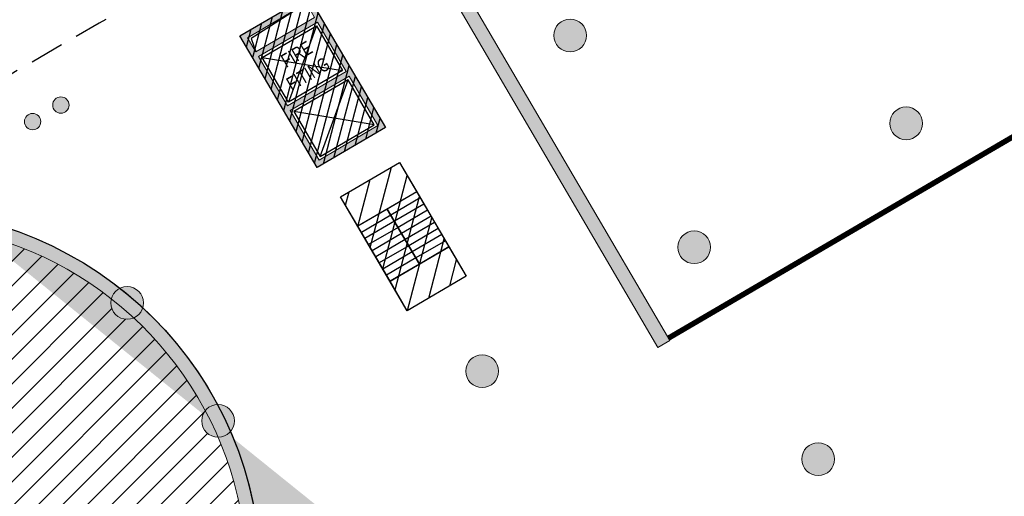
# Model space of a CAD drawing. Header units: millimetres. Extents: x -1402 to -179, y -280 to 6164.
# Tile 68 of 212: x -756 to -720, y 1587 to 1604. Entities that reach past the tile are written whole.
import ezdxf

# ---------------------------------------------------------------- set-up
doc = ezdxf.new("R2010")
doc.units = ezdxf.units.MM
doc.linetypes.add('AJN-Projection', pattern=[0.375, 0.25, -0.125])
doc.layers.get('0').update_dxf_attribs({"linetype": 'CONTINUOUS'})
for name, color, linetype, lineweight in [('AJN-2-POT 120', 2, 'CONTINUOUS', 20), ('AJN-2-POT 60', 2, 'CONTINUOUS', 20), ('AJN-2-SBT-C', 2, 'CONTINUOUS', 20), ('AJN-5-ASC-C', 230, 'CONTINUOUS', 30), ('AJN-7-500-A', 10, 'CONTINUOUS', 18)]:
    doc.layers.add(name, color=color, linetype=linetype, lineweight=lineweight)
for name, color, linetype, true_color in [('AJN-2-SBT-H', 7, 'CONTINUOUS', 0x6e6e6e), ('AJN-9-SRF-MARINHORIZON-CIRCULATION 50 %', 7, 'CONTINUOUS', 0xff80ff), ('AJN-9-SRF-MARINHORIZON-CIRUCLATION 100 %', 7, 'CONTINUOUS', 0xd100d1), ('AJN-9-SRF-MARINHORIZON-HOUSING DUPLEX', 7, 'CONTINUOUS', 0x96cd7e)]:
    doc.layers.add(name, color=color, linetype=linetype, true_color=true_color)
for name, color, linetype in [('AJN-2-SBT-P', 251, 'AJN-Projection'), ('AJN-2-SBT-V', 51, 'CONTINUOUS'), ('AJN-3-MEX-V', 141, 'CONTINUOUS'), ('AJN-8-250-PROGRAM', 7, 'CONTINUOUS'), ('AJN-8-251-H', 251, 'CONTINUOUS')]:
    doc.layers.add(name, color=color, linetype=linetype)
doc.styles.get("Standard").update_dxf_attribs({"font": 'rs.shx', "bigfont": 'hztxt.shx'})

# ---------------------------------------------------------------- blocks, each defined once
blk = doc.blocks.new('1.20diam')
at = {"layer": 'AJN-2-SBT-H'}
h = blk.add_hatch(color=256, dxfattribs=at)
h.dxf.hatch_style = 1
edge = h.paths.add_edge_path()
edge.add_arc((0, 0), 0.6, 0, 360)
at = {"layer": 'AJN-2-POT 120', "linetype": 'Continuous'}
blk.add_circle((0, 0), 0.6, dxfattribs=at)
blk = doc.blocks.new('0.60diam')
at = {"layer": 'AJN-2-SBT-H'}
h = blk.add_hatch(color=256, dxfattribs=at)
h.dxf.hatch_style = 1
edge = h.paths.add_edge_path()
edge.add_arc((0, 5.684341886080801e-14), 0.3, 0, 360)
at = {"layer": 'AJN-2-POT 60', "linetype": 'Continuous'}
blk.add_circle((0, 5.684341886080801e-14), 0.3, dxfattribs=at)
blk = doc.blocks.new('POT 2X0.6')
at = {"layer": 'AJN-2-POT 60'}
for p in [(-0.599999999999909, 0), (-0.599999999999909, 0), (0.6000000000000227, 0), (0.6000000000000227, 0)]:
    blk.add_blockref('0.60diam', p, dxfattribs=at)
blk = doc.blocks.new('A$C70550064')
at = {"layer": 'AJN-2-SBT-H'}
h = blk.add_hatch(color=256, dxfattribs=at)
h.dxf.hatch_style = 1
edge = h.paths.add_edge_path()
edge.add_arc((-64.42105186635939, -366.7817871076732), 386.5000000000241, 81.59850729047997, 87.70591755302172, ccw=False)
edge.add_line((-7.949999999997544, 15.57049848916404), (-7.949999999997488, -0.3999999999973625))
edge.add_line((-7.949999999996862, -0.3999999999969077), (-7.449999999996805, -0.3999999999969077))
edge.add_line((-7.449999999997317, -0.3999999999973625), (-7.44999999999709, 16.00183225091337))
edge.add_arc((-64.42105186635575, -366.7817871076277), 386.9999999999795, 81.53460655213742, 87.78296594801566)
edge.add_line((-49.44999999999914, 19.92852773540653), (-49.44999999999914, -0.3999999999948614))
edge.add_line((-49.44999999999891, -0.399999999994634), (-48.95000000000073, -0.399999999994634))
edge.add_line((-48.9500000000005, -0.3999999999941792), (-48.94999999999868, 19.40844652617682))
at = {"layer": 'AJN-2-SBT-C', "linetype": 'Continuous', "flags": 128}
blk.add_lwpolyline([(-48.94999999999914, 19.4084465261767, -0.02665491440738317), (-7.949999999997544, 15.57049848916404), (-7.949999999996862, -0.3999999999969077), (-7.449999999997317, -0.3999999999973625), (-7.449999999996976, 16.00183225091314, 0.02727036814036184), (-49.44999999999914, 19.92852773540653), (-49.44999999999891, -0.399999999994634), (-48.9500000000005, -0.3999999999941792)], format="xyb", close=True, dxfattribs=at)
at = {"layer": 'AJN-3-MEX-V', "color": 132, "linetype": 'Continuous', "const_width": 0.2, "flags": 128}
blk.add_lwpolyline([(-7.949999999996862, -0.2999999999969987), (-7.949999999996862, -0.2999999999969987), (-48.95000000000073, -0.2999999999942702)], dxfattribs=at)
at = {"layer": 'AJN-2-POT 120', "linetype": 'Continuous', "rotation": 291.492555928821}
for p in [(-46.44999999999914, 11.10000000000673), (-46.44999999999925, 2.100000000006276), (-37.44999999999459, 2.099999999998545)]:
    blk.add_blockref('1.20diam', p, dxfattribs=at)
blk = doc.blocks.new('A$C46E24FA1')
at = {"layer": 'AJN-2-SBT-V', "linetype": 'Continuous'}
for p, q in [((-2.273736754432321e-13, 2.340000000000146), (1.249999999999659, 2.340000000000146)), ((0, 0), (0, 2.3400000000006)), ((1.250000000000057, 2.3400000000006), (1.250000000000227, 0)), ((-3.410605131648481e-13, 2.079999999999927), (1.249999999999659, 2.079999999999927)), ((-2.273736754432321e-13, 1.819999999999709), (1.249999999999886, 1.820000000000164)), ((-1.13686837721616e-13, 1.559999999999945), (1.249999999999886, 1.559999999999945)), ((0, 1.299999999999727), (1.25, 1.300000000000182)), ((0, 1.039999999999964), (1.250000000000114, 1.039999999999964)), ((0, 0.7799999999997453), (1.249999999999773, 0.7800000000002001)), ((0, 0.5199999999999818), (1.25, 0.5199999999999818)), ((-1.13686837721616e-13, 0.2600000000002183), (1.25, 0.2600000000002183)), ((0, 0), (1.250000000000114, 0))]:
    blk.add_line(p, q, dxfattribs=at)
blk = doc.blocks.new('A$C0264420A')
at = {"layer": 'AJN-9-SRF-MARINHORIZON-CIRCULATION 50 %'}
h = blk.add_hatch(dxfattribs=at)
h.set_pattern_fill('ANSI31', color=256, scale=0.2)
h.set_pattern_definition([(45, (501.2276971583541, -440.6539288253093), (-0.4490128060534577, 0.4490128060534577), [])])
h.paths.add_polyline_path([(-1.250000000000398, 4.840000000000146), (1.250000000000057, 4.840000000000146), (1.250000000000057, 0), (-1.250000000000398, 0)])
at = {"layer": 'AJN-2-SBT-V', "flags": 128}
for points in [[(-1.250000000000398, 3.590000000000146), (-1.250000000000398, 4.840000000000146), (1.249999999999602, 4.840000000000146), (1.249999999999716, 3.590000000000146), (-1.250000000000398, 3.590000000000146)], [(-1.250000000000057, 0), (-1.250000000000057, 1.25), (1.249999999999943, 1.25), (1.250000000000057, 0), (-1.250000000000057, 0)]]:
    blk.add_lwpolyline(points, dxfattribs=at)
at = {"layer": 'AJN-9-SRF-MARINHORIZON-CIRCULATION 50 %'}
blk.add_lwpolyline([(-1.250000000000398, 4.840000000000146), (1.250000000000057, 4.840000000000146), (1.250000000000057, 0), (-1.250000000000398, 0)], close=True, dxfattribs=at)
at = {"linetype": 'Continuous', "rotation": 180}
for p in [(-3.410605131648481e-13, 3.590000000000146), (1.249999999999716, 3.590000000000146)]:
    blk.add_blockref('A$C46E24FA1', p, dxfattribs=at)
blk = doc.blocks.new('A$C63A44B90')
at = {"layer": 'AJN-2-SBT-H'}
h = blk.add_hatch(color=256, dxfattribs=at)
h.dxf.hatch_style = 1
h.paths.add_polyline_path([(-1.449999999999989, 0), (1.449999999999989, 8.881784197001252e-16), (1.449999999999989, 5.600000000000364), (-1.449999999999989, 5.600000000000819)])
h.paths.add_polyline_path([(-1.25, 4.799999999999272), (1.25, 4.799999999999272), (1.249999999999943, 5.400000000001), (-1.250000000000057, 5.400000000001)], flags=16)
h.paths.add_polyline_path([(1.25, 4.599999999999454), (1.25, 2.499999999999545), (-1.25, 2.499999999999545), (-1.25, 4.599999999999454)], flags=16)
h.paths.add_polyline_path([(1.149999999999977, 4.5), (1.149999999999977, 2.599999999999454), (-1.150000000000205, 2.599999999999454), (-1.150000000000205, 4.5)], flags=0)
h.paths.add_polyline_path([(1.25, 2.299999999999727), (1.25, 0.1999999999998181), (-1.25, 0.1999999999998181), (-1.25, 2.299999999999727)], flags=16)
h.paths.add_polyline_path([(1.149999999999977, 2.199999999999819), (1.149999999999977, 0.2999999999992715), (-1.150000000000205, 0.2999999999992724), (-1.150000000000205, 2.199999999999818)], flags=0)
h.paths.add_polyline_path([(-0.9275884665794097, 2.59974879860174), (0.9249672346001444, 2.599748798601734), (0.9249672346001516, 4.498285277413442), (-0.9275884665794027, 4.498285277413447)], flags=8)
at = {"layer": 'AJN-9-SRF-MARINHORIZON-CIRUCLATION 100 %'}
h = blk.add_hatch(dxfattribs=at)
h.set_pattern_fill('ANSI31', color=256, scale=0.1, angle=342.8336973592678)
h.set_pattern_definition([(44.99999999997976, (4295.467990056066, -2573.973389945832), (-0.2245064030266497, 0.2245064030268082), [])])
h.paths.add_polyline_path([(1.449999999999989, 0), (1.450000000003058, 5.599999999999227), (-1.449999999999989, 5.600000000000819), (-1.449999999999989, 8.881784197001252e-16)])
at = {"layer": 'AJN-2-SBT-C', "flags": 128}
for points in [[(-1.449999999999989, 0), (1.449999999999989, 0), (1.449999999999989, 5.600000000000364), (-1.449999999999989, 5.600000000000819)], [(-1.250000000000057, 5.400000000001), (1.249999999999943, 5.400000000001), (1.25, 4.799999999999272), (-1.25, 4.799999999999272)], [(1.25, 2.499999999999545), (-1.25, 2.499999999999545), (-1.25, 4.599999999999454), (1.25, 4.599999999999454)], [(-1.25, 0.1999999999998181), (-1.25, 2.299999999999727), (1.25, 2.299999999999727), (1.25, 0.1999999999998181)]]:
    blk.add_lwpolyline(points, close=True, dxfattribs=at)
at = {"layer": 'AJN-5-ASC-C'}
for p, q in [((1.149999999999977, 4.5), (-1.150000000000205, 2.599999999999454)), ((-1.150000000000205, 4.5), (1.149999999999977, 2.599999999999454)), ((1.149999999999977, 0.2999999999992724), (-1.150000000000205, 2.199999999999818)), ((-1.150000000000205, 0.2999999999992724), (1.149999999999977, 2.199999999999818))]:
    blk.add_line(p, q, dxfattribs=at)
at = {"layer": 'AJN-5-ASC-C', "flags": 128}
for points in [[(1.149999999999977, 4.5), (1.149999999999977, 2.599999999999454), (-1.150000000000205, 2.599999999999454), (-1.150000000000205, 4.5)], [(1.149999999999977, 0.2999999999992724), (1.149999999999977, 2.199999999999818), (-1.150000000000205, 2.199999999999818), (-1.150000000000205, 0.2999999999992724)]]:
    blk.add_lwpolyline(points, close=True, dxfattribs=at)
at = {"layer": 'AJN-8-251-H', "flags": 128}
blk.add_lwpolyline([(1.249999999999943, 5.400000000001), (-1.149999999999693, 5.300000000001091), (-1.249999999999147, 4.800000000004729)], dxfattribs=at)
at = {"layer": 'AJN-9-SRF-MARINHORIZON-CIRUCLATION 100 %'}
blk.add_lwpolyline([(-1.449999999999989, 5.600000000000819), (1.450000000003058, 5.599999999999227), (1.449999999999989, 0), (-1.449999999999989, 0)], close=True, dxfattribs=at)
at = {"layer": 'AJN-7-500-A', "insert": (-1.13686837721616e-13, 3.549999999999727), "char_height": 0.5, "attachment_point": 5}
blk.add_mtext_dynamic_manual_height_columns('{\\fSwis721 LtCn BT|b0|i0|c0|p34;FIRE\\PFITING}', width=11.10498822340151, gutter_width=35.69431197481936, heights=[0], dxfattribs=at)
blk = doc.blocks.new('A$C74AA591F')
at = {"layer": 'AJN-2-SBT-H'}
h = blk.add_hatch(color=256, dxfattribs=at)
h.dxf.hatch_style = 1
h.paths.add_polyline_path([(-1.799999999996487, -2.499999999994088), (-1.799999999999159, -2.299999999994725), (-2.300000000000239, -2.29999999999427), (-2.299999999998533, -0.1999999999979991), (-0.1000000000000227, -0.1999999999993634), (-0.1000000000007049, -2.299999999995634), (-0.5999999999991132, -2.299999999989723), (-0.5999999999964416, -2.499999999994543), (0.600000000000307, -2.499999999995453), (0.5999999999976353, -2.299999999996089), (0.09999999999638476, -2.299999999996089), (0.0999999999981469, -0.1999999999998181), (2.299999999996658, -0.2000000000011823), (2.299999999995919, -2.299999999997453), (1.79999999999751, -2.299999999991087), (1.800000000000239, -2.499999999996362), (2.499999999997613, -2.499999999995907), (2.499999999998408, -1.364242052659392e-12), (-2.499999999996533, 4.547473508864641e-13), (-2.499999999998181, -2.499999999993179)])
at = {"layer": 'AJN-9-SRF-MARINHORIZON-CIRCULATION 50 %'}
h = blk.add_hatch(dxfattribs=at)
h.set_pattern_fill('ANSI31', color=256, scale=0.2, angle=342.8336973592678)
h.set_pattern_definition([(44.99999999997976, (4351.085152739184, -2587.403389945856), (-0.4490128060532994, 0.4490128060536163), [])])
h.paths.add_polyline_path([(1.250000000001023, -3.999999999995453), (2.49999999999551, -3.999999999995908), (2.499999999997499, -2.5), (-2.499999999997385, -2.499999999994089), (-2.499999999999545, -3.999999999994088), (-1.250000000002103, -3.999999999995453), (-1.250000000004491, -7.589999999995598), (1.249999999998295, -7.589999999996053)])
at = {"layer": 'AJN-9-SRF-MARINHORIZON-CIRUCLATION 100 %'}
h = blk.add_hatch(dxfattribs=at)
h.set_pattern_fill('ANSI31', color=256, scale=0.1, angle=342.8336973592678)
h.set_pattern_definition([(44.99999999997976, (4294.417990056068, -2579.573389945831), (-0.2245064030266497, 0.2245064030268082), [])])
h.paths.add_polyline_path([(-2.499999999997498, 1.36413103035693e-12), (-2.499999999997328, -2.499999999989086), (2.499999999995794, -2.499999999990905), (2.499999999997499, -1.364242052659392e-12)])
at = {"layer": 'AJN-2-SBT-C', "flags": 128}
blk.add_lwpolyline([(-0.5999999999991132, -2.299999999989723), (-0.5999999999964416, -2.499999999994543), (0.600000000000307, -2.499999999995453), (0.5999999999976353, -2.299999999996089), (0.09999999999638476, -2.299999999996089), (0.0999999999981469, -0.1999999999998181), (2.299999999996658, -0.2000000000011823), (2.299999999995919, -2.299999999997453), (1.79999999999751, -2.299999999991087), (1.800000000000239, -2.499999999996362), (2.499999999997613, -2.499999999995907), (2.499999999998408, -1.364242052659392e-12), (-2.499999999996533, 4.547473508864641e-13), (-2.499999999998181, -2.499999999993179), (-1.799999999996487, -2.499999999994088), (-1.799999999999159, -2.299999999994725), (-2.300000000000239, -2.29999999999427), (-2.299999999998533, -0.1999999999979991), (-0.1000000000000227, -0.1999999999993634), (-0.1000000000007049, -2.299999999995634)], close=True, dxfattribs=at)
at = {"layer": 'AJN-2-SBT-V'}
for p, q in [((-0.5999999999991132, -2.299999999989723), (-1.799999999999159, -2.299999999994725)), ((1.79999999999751, -2.299999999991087), (0.5999999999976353, -2.299999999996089))]:
    blk.add_line(p, q, dxfattribs=at)
at = {"layer": 'AJN-2-SBT-V', "flags": 128}
for points in [[(2.499999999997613, -2.499999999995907), (-2.499999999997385, -2.499999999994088), (-2.499999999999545, -3.999999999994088), (2.499999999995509, -3.999999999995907)], [(-1.250000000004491, -6.339999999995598), (-1.250000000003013, -7.589999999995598), (1.249999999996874, -7.589999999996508), (1.249999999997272, -6.339999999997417)]]:
    blk.add_lwpolyline(points, close=True, dxfattribs=at)
at = {"layer": 'AJN-5-ASC-C'}
for p, q in [((-0.2499999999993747, -2.149999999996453), (-2.149999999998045, -0.3499999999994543)), ((-2.149999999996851, -2.149999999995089), (-0.2499999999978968, -0.3500000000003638)), ((2.149999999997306, -2.149999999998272), (0.2499999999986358, -0.3500000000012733)), ((0.2499999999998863, -2.149999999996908), (2.149999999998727, -0.3500000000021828))]:
    blk.add_line(p, q, dxfattribs=at)
for points in [[(-0.2499999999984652, -2.149999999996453), (-0.2499999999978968, -0.3500000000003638), (-2.149999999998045, -0.3499999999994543), (-2.149999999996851, -2.149999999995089)], [(2.149999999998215, -2.149999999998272), (2.149999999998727, -0.3500000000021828), (0.2499999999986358, -0.3500000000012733), (0.2499999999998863, -2.149999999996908)]]:
    blk.add_lwpolyline(points, close=True, dxfattribs=at)
at = {"layer": 'AJN-9-SRF-MARINHORIZON-CIRCULATION 50 %'}
blk.add_lwpolyline([(-1.250000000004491, -7.589999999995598), (1.249999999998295, -7.589999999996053), (1.250000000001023, -3.999999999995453), (2.499999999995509, -3.999999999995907), (2.499999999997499, -2.5), (-2.499999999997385, -2.499999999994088), (-2.499999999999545, -3.999999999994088), (-1.250000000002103, -3.999999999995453)], close=True, dxfattribs=at)
at = {"layer": 'AJN-9-SRF-MARINHORIZON-CIRUCLATION 100 %'}
blk.add_lwpolyline([(-2.499999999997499, 1.364242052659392e-12), (2.499999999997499, -1.364242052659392e-12), (2.499999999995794, -2.499999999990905), (-2.499999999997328, -2.499999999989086)], close=True, dxfattribs=at)
at = {"linetype": 'Continuous', "rotation": 179.9999999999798}
for p in [(-1.932676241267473e-12, -3.999999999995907), (1.249999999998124, -3.999999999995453)]:
    blk.add_blockref('A$C46E24FA1', p, dxfattribs=at)

msp = doc.modelspace()

# ---------------------------------------------------------------- hatches: boundary and pattern name
at = {"layer": 'AJN-2-SBT-H'}
h = msp.add_hatch(color=256, dxfattribs=at)
h.dxf.hatch_style = 1
h.paths.add_polyline_path([(-731.6334881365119, 1562.435620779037, 0.07798211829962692), (-729.0214810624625, 1566.762811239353), (-729.2992456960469, 1566.876155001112, -0.05294216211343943), (-730.8992270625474, 1563.899606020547), (-733.1006852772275, 1565.463787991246, 0.09052924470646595), (-731.1759208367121, 1569.8367748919), (-728.257726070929, 1569.140973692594, 0.02703590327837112), (-727.9423177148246, 1570.874212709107, -0.09482079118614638), (-722.8151696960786, 1567.588386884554), (-720.2511278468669, 1570.393800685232, 0.1513131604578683), (-730.8805715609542, 1575.595812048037, 0.4316457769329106), (-747.5669786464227, 1585.975761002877, 0.298838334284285), (-757.5717570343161, 1596.901308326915), (-757.6984234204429, 1596.417603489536, -0.3107968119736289), (-747.9822837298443, 1585.336065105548, -0.4526813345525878), (-731.3060021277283, 1575.15292487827, -0.0410291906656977), (-728.1872309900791, 1574.459640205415, -0.0273208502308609), (-728.1145443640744, 1572.713669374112), (-727.8149620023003, 1572.681522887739, 0.0257820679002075), (-727.8767748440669, 1574.360498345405, -0.1061493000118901), (-720.8083735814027, 1570.228779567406), (-722.8323461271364, 1568.014275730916, 0.09139136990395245), (-727.90623923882, 1571.182706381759), (-728.2045268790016, 1571.214713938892, -0.02711200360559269), (-728.4827010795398, 1569.50302556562), (-731.1096317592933, 1570.129379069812, 0.06495821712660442), (-730.8284820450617, 1573.559732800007, 0.004266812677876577), (-731.131436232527, 1573.610660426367, -0.1692742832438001), (-733.5162432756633, 1565.391034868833), (-731.0706957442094, 1563.653422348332, -0.04128612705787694), (-732.7708292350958, 1561.636089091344), (-734.8580599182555, 1563.79186337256, -0.005768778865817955), (-735.0711830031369, 1563.580698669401), (-732.9844037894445, 1561.425390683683, -0.04313434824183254), (-735.1220333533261, 1559.686033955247), (-736.808065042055, 1562.167424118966, -0.1056239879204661), (-741.8404368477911, 1560.120300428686), (-741.6792320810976, 1559.84471456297, 0.09782883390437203), (-736.889502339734, 1561.753480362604), (-735.3759934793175, 1559.51699134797, -0.004595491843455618), (-735.6238653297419, 1559.358616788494), (-735.4599155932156, 1559.107317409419, 0.07326918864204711), (-731.8435433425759, 1562.190558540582, -0.662761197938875), (-730.8793241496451, 1549.887154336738), (-736.5019197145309, 1558.506800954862, 0.004629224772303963), (-736.2363167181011, 1558.650243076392), (-736.4006920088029, 1558.902194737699, -0.014138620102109), (-737.2054338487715, 1558.488560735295), (-737.0401099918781, 1558.235155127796, 0.004609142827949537), (-736.7705540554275, 1558.368088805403), (-731.1507128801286, 1549.754091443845, -0.386373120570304), (-739.7470810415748, 1552.451983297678), (-742.2477977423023, 1556.727056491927, 0.0696546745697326), (-737.8725195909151, 1557.862460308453, 1.80973556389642e-05), (-737.8714294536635, 1557.862912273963), (-738.0382516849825, 1558.118614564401, -0.07086705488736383), (-742.4135843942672, 1557.01047527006), (-744.1153524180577, 1559.919714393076, -0.006736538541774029), (-744.4656671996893, 1559.92443033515), (-740.0060319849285, 1552.300509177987, 1.431189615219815)])
h.paths.add_polyline_path([(-767.4396100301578, 1572.584890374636), (-767.6830869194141, 1572.148074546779, 0.2086133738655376), (-756.9599363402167, 1570.901933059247, -0.009742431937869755), (-757.0288854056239, 1571.403868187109, -0.2104109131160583)])
h = msp.add_hatch(color=256, dxfattribs=at)
h.dxf.hatch_style = 1
h.paths.add_polyline_path([(-744.9421594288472, 1562.755461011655), (-744.8424498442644, 1562.747845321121), (-745.0768015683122, 1559.679559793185), (-745.176511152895, 1559.687175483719)], flags=16)
h.paths.add_polyline_path([(-751.5692476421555, 1561.934363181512), (-749.8321503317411, 1564.474400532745), (-749.9146935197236, 1564.530850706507), (-751.651790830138, 1561.990813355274)], flags=16)
h.paths.add_polyline_path([(-756.0644691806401, 1567.133303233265), (-756.1077285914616, 1567.223462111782), (-753.3333395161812, 1568.554650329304), (-753.2900801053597, 1568.464491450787)], flags=17)
h.paths.add_polyline_path([(-757.3579752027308, 1573.883328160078), (-757.3503595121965, 1573.983037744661), (-754.2820739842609, 1573.748686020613), (-754.2896896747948, 1573.64897643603)], flags=16)
h.paths.add_polyline_path([(-752.5066842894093, 1578.72122011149), (-755.0467216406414, 1580.458317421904), (-755.1031718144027, 1580.375774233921), (-752.5631344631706, 1578.638676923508)], flags=17)
h.paths.add_polyline_path([(-748.4828316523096, 1582.139755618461), (-748.5729905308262, 1582.096496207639), (-749.9042317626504, 1584.870995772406), (-749.8140728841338, 1584.914255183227)], flags=17)
h.paths.add_polyline_path([(-743.1751501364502, 1585.890298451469), (-743.0754405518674, 1585.882682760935), (-743.2888583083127, 1583.088478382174), (-743.3885678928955, 1583.096094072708)], flags=17)
edge = h.paths.add_edge_path()
edge.add_arc((-744.1155042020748, 1572.922030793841), 10.25, 325.6323017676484, 625.3528090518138)
edge.add_line((-736.7344566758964, 1583.62625282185), (-738.316314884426, 1581.313210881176))
edge.add_line((-738.316314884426, 1581.313210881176), (-738.3988580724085, 1581.369661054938))
edge.add_line((-738.3988580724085, 1581.369661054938), (-736.8169998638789, 1583.682702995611))
edge.add_line((-732.4144779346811, 1578.591794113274), (-734.9409282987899, 1577.379570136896))
edge.add_line((-734.9409282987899, 1577.379570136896), (-734.8976688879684, 1577.289411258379))
edge.add_line((-734.8976688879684, 1577.289411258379), (-732.3712185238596, 1578.501635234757))
edge.add_arc((-760.8931396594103, 1583.816262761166), 13.00000000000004, 6.713680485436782, 75.77399278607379, ccw=False)
edge.add_arc((-744.1155042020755, 1572.92203079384), 13.00231640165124, 9.879502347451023, 107.30100304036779, ccw=False)
edge.add_arc((-733.9638433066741, 1555.834905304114), 19.49999999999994, 72.76830011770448, 82.16622685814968, ccw=False)
edge.add_arc((-744.1155042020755, 1572.922030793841), 16.00231640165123, -0.746052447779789, 5.513867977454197, ccw=False)
edge.add_line((-728.1145443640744, 1572.713669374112), (-727.8149620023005, 1572.681522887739))
edge.add_arc((-744.1155042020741, 1572.922030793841), 16.3023164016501, 359.1546852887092, 365.0621912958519)
edge.add_arc((-733.9638433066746, 1555.834905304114), 19.50000000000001, 47.57384052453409, 71.81070895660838, ccw=False)
edge.add_line((-720.8083735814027, 1570.228779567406), (-722.8323461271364, 1568.014275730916))
edge.add_arc((-733.9641050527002, 1555.834844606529), 16.50013937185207, 47.57330614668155, 68.46064122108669)
edge.add_line((-727.90623923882, 1571.182706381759), (-728.2045268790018, 1571.214713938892))
edge.add_arc((-744.115504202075, 1572.92203079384), 16.00231640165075, 347.6632578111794, 353.87534954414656, ccw=False)
edge.add_line((-728.4827010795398, 1569.50302556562), (-731.109631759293, 1570.129379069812))
edge.add_arc((-744.1155042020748, 1572.922030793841), 13.30231640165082, 347.881325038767, 362.7477652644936)
edge.add_arc((-733.9638433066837, 1555.834905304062), 18.00000000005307, 79.96866530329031, 80.94654080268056)
edge.add_arc((-744.115504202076, 1572.922030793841), 13.00231640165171, -35.394587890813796, 3.0359236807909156, ccw=False)
edge.add_line((-733.5162432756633, 1565.391034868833), (-731.0706957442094, 1563.653422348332))
edge.add_arc((-744.1155042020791, 1572.922030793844), 16.00231640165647, 315.1486994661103, 324.6054121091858, ccw=False)
edge.add_line((-732.7708292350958, 1561.636089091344), (-734.8580599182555, 1563.79186337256))
edge.add_arc((-744.1155042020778, 1572.922030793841), 13.00231640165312, 314.0744961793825, 315.39658824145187, ccw=False)
edge.add_line((-735.0711830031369, 1563.580698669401), (-732.9844037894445, 1561.425390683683))
edge.add_arc((-744.1155042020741, 1572.92203079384), 16.00231640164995, 304.19495591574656, 314.07449617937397, ccw=False)
edge.add_line((-735.1220333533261, 1559.686033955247), (-736.8080650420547, 1562.167424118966))
edge.add_arc((-744.1155042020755, 1572.922030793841), 13.00231640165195, 280.07714527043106, 304.1949559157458, ccw=False)
edge.add_line((-741.8404368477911, 1560.120300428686), (-741.6792320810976, 1559.84471456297))
edge.add_arc((-744.1155042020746, 1572.922030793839), 13.3023164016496, 280.553085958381, 302.9026854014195)
edge.add_line((-736.889502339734, 1561.753480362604), (-735.3759934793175, 1559.51699134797))
edge.add_arc((-744.1155042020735, 1572.922030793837), 16.00231640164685, 302.0494240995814, 303.1026258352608, ccw=False)
edge.add_line((-735.6238653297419, 1559.358616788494), (-735.4599155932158, 1559.107317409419))
edge.add_arc((-744.1155042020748, 1572.92203079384), 16.30231640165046, 302.0691412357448, 318.8312500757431)
edge.add_arc((-733.9638433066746, 1555.834905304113), 6.699999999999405, -62.588627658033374, 71.55086287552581, ccw=False)
edge.add_line((-730.8793241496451, 1549.887154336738), (-736.5019197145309, 1558.506800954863))
edge.add_arc((-744.115504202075, 1572.922030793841), 16.30231640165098, 297.8413362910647, 298.9022688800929)
edge.add_line((-736.2363167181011, 1558.650243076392), (-736.4006920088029, 1558.902194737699))
edge.add_arc((-744.115504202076, 1572.922030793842), 16.00231640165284, 295.5829187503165, 298.82303647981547, ccw=False)
at = {"layer": 'AJN-8-250-PROGRAM', "true_color": 0xff7f00}
h = msp.add_hatch(dxfattribs=at)
h.set_pattern_fill('ANSI31', color=30, scale=0.2)
h.set_pattern_definition([(45, (0, 0), (-0.4490128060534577, 0.4490128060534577), [])])
edge = h.paths.add_edge_path()
edge.add_line((-748.3322113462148, 1585.51196771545), (-748.3607191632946, 1585.694715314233))
edge.add_arc((-747.7607191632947, 1585.694715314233), 0.599999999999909, 125.6335783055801, 179.9999999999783, ccw=False)
edge.add_arc((-760.8931396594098, 1583.816262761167), 12.99999999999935, 10.48676099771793, 23.35309579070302)
edge.add_arc((-748.9573236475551, 1589.569416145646), 0.6000000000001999, 180.0000000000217, 269.92519670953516, ccw=False)
edge.add_arc((-748.9573236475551, 1589.569416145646), 0.6000000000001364, 141.5436383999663, 180, ccw=False)
edge.add_arc((-760.8931396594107, 1583.816262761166), 13.00000000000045, 28.11573931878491, 47.1363842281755)
edge.add_arc((-752.2910675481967, 1593.894299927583), 0.6000000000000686, 180, 293.70848514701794, ccw=False)
edge.add_arc((-752.2910675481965, 1593.894299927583), 0.6000000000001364, 165.326926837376, 179.9999999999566, ccw=False)
edge.add_arc((-760.89313965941, 1583.816262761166), 12.99999999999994, 51.89902775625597, 70.91967266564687)
edge.add_arc((-757.0858332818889, 1596.507476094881), 0.5999999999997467, 196.2050131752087, 317.49177358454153, ccw=False)
edge.add_arc((-761.1091016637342, 1583.750170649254), 13.05324210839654, 74.68767634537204, 237.8285948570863)
edge.add_line((-768.0593512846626, 1572.701136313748), (-764.0180350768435, 1581.010014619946))
edge.add_arc((-760.8831969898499, 1583.812070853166), 4.204608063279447, 92.48690926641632, 221.7917461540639, ccw=False)
edge.add_arc((-760.8931396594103, 1583.816262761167), 4.199999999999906, -3.373882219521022, 92.35388180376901, ccw=False)
edge.add_arc((-760.8931396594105, 1583.816262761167), 4.200000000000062, 257.72275371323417, 356.626117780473, ccw=False)
edge.add_arc((-760.89313965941, 1583.816262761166), 4.19999999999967, 223.1832377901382, 257.7227537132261, ccw=False)
edge.add_line((-763.9556488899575, 1580.942060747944), (-767.7612687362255, 1572.932196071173))
edge.add_arc((-767.5509226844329, 1572.381224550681), 0.5897584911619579, -1.4323617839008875, 110.89550625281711, ccw=False)
edge.add_arc((-767.5613484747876, 1572.366482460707), 0.600000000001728, -4.406765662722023, 0, ccw=False)
edge.add_arc((-760.8931396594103, 1583.816262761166), 13.00000000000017, 242.1653352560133, 287.2925260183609)
edge.add_arc((-744.1155042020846, 1572.922030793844), 13.00231640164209, 186.70520346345, 187.7119830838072)
edge.add_line((-757.0002166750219, 1571.1772052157), (-757.2962731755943, 1571.323762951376))
edge.add_arc((-744.1155042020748, 1572.92203079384), 13.27731640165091, 108.51707795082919, 186.913792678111, ccw=False)

# ---------------------------------------------------------------- linework, layer by layer
at = {"layer": 'AJN-2-SBT-C'}
for points in [[(-742.4135843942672, 1557.01047527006), (-744.1153524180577, 1559.919714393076, -0.00673653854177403), (-744.4656671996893, 1559.92443033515), (-740.0060319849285, 1552.300509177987, 1.431189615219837), (-731.6334881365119, 1562.435620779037, 0.07798211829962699), (-729.0214810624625, 1566.762811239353), (-729.2992456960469, 1566.876155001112, -0.05294216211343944), (-730.8992270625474, 1563.899606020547), (-733.1006852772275, 1565.463787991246, 0.09052924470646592), (-731.1759208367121, 1569.8367748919), (-728.257726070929, 1569.140973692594, 0.0270359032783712), (-727.9423177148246, 1570.874212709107, -0.09482079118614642), (-722.8151696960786, 1567.588386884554), (-720.2511278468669, 1570.393800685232, 0.1513131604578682), (-730.8805715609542, 1575.595812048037, 0.4316457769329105), (-747.5669786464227, 1585.975761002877, 0.2988383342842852), (-757.5717570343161, 1596.901308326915), (-757.6984234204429, 1596.417603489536)], [(-757.6984234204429, 1596.417603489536, -0.3107968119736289), (-747.9822837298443, 1585.336065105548, -0.4526813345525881)]]:
    msp.add_lwpolyline(points, format="xyb", dxfattribs=at)
at = {"layer": 'AJN-2-SBT-P', "ltscale": 5, "flags": 128}
msp.add_lwpolyline([(-767.6830869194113, 1572.148074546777, -0.05121987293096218), (-760.7108442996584, 1564.390733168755, -0.08997890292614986), (-756.5121108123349, 1555.404548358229, 0.02060412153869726), (-755.4064137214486, 1550.675734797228, 0.06468475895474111), (-749.490318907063, 1536.686230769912, 0.03286619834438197), (-732.1687331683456, 1509.756508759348, 0.002338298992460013), (-729.3480626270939, 1506.256450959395, 0.01445521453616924), (-711.1978379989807, 1485.221318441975, 0.08916851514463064), (-704.9170514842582, 1480.425665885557, 0.3184438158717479), (-696.5850652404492, 1481.619676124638, 0.07982005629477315), (-692.9450630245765, 1486.382337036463, -0.007477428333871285), (-687.9677464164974, 1495.317687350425, -0.04115969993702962), (-685.263491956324, 1499.224564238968, -0.02993334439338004), (-663.9580859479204, 1522.205656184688, 0.1132434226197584), (-647.8496234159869, 1544.993567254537, -0.01578281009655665), (-646.0592934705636, 1549.367558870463, -0.02498436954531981), (-643.8799997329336, 1553.561335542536, 0.3128781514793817), (-612.4261998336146, 1540.139733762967, 0.06210957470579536), (-579.2684073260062, 1551.393528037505, -0.07904304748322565), (-540.4176712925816, 1563.328165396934, -0.00945298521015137), (-526.7406037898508, 1564.462102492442, 0.4573830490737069), (-521.7931540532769, 1570.185110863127), (-524.0339273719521, 1585.518423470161), (-524.8218382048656, 1590.909992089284, 0.03842573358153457), (-525.3285562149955, 1593.15567853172), (-534.454351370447, 1622.789336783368, 0.2247122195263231), (-541.5702899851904, 1630.569787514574, -0.2328075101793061), (-548.5503743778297, 1638.441527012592, 0.1068267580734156), (-556.3714938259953, 1655.453928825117), (-560.7691083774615, 1655.453928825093, 0.1422323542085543), (-768.0204055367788, 1595.280947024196)], format="xyb", dxfattribs=at)
at = {"layer": 'AJN-9-SRF-MARINHORIZON-HOUSING DUPLEX'}
msp.add_circle((-760.8931396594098, 1583.816262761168), 13.49999999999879, dxfattribs=at)

# ---------------------------------------------------------------- block references
for name, p, rotation in [('A$C70550064', (-690.3559622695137, 1617.575968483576), 30.32562588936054), ('A$C63A44B90', (-744.0757275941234, 1599.591271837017), 30.3256258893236), ('A$C0264420A', (-740.9452624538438, 1594.239619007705), 30.3256258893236), ('A$C74AA591F', (-718.8114079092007, 1586.901187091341), 30.3256258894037)]:
    msp.add_blockref(name, p, dxfattribs=dict(rotation=rotation))
at = {"layer": 'AJN-2-POT 120', "linetype": 'Continuous'}
for p, rotation in [((-752.2910675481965, 1593.894299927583), 131.551874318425), ((-739.27904713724, 1591.391158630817), 321.8181818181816), ((-748.9573236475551, 1589.569416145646), 107.7685858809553), ((-726.9662952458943, 1588.166853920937), 321.8181818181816)]:
    msp.add_blockref('1.20diam', p, dxfattribs=dict(at, rotation=rotation))
at = {"layer": 'AJN-2-POT 60', "rotation": 30.32992279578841}
msp.add_blockref('POT 2X0.6', (-755.2363732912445, 1600.846005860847), dxfattribs=at)
msp.add_blockref('POT 2X0.6', (-755.2363732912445, 1600.846005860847), dxfattribs=at)

doc.saveas('drawing.dxf')
